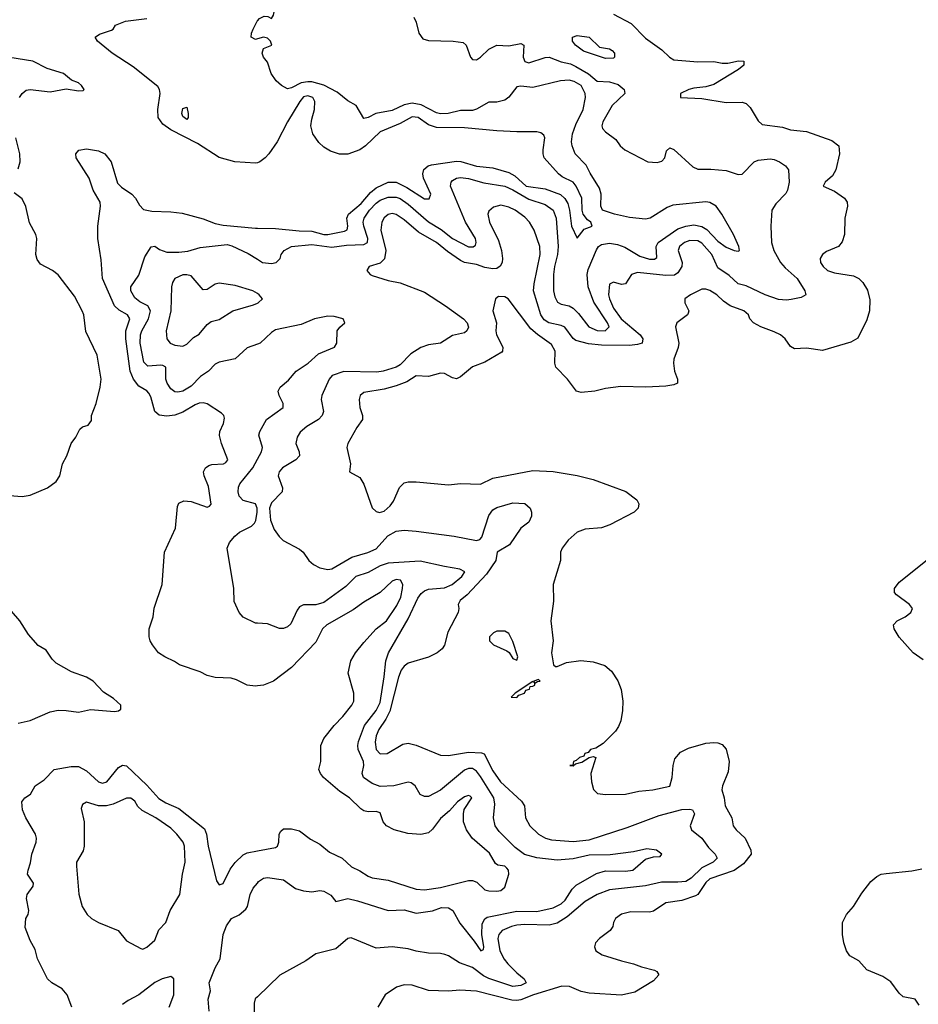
# Model space of a CAD drawing. Header units: inches. Extents: x 1384664 to 1536621, y 460766 to 646467.
# Tile 131 of 256: x 1428818 to 1433286, y 514964 to 519857. Entities that reach past the tile are written whole.
import ezdxf

# ---------------------------------------------------------------- set-up
doc = ezdxf.new("R2010")
doc.units = ezdxf.units.IN
doc.header["$MEASUREMENT"] = 0
doc.layers.add('B4521', color=7, linetype='Continuous')
doc.layers.add('B4531', color=7, linetype='Continuous')

msp = doc.modelspace()

# ---------------------------------------------------------------- linework, layer by layer
at = {"layer": 'B4521', "color": 5}
for points, elevation in [([(1430000, 519146.2), (1429990, 519143.1), (1429888.4, 519150), (1429810, 519172.4), (1429701.5, 519241.5), (1429569.4, 519310), (1429530, 519337), (1429507.1, 519370), (1429505.1, 519410), (1429516.3, 519490), (1429513.8, 519510), (1429504.7, 519524.7), (1429382.7, 519622.7), (1429277.6, 519690), (1429204.4, 519750), (1429194, 519770), (1429214.5, 519785.5), (1429274.6, 519805.4), (1429283.1, 519810), (1429294.4, 519830), (1429344, 519850), (1429450, 519863.1)], 620), ([(1430000, 519761.7), (1429990, 519758.8), (1429968.7, 519770), (1429970.8, 519790), (1429979.3, 519810), (1429999.3, 519850), (1430000, 519850.7)], 640), ([(1428816.5, 519470), (1428830.2, 519489.8), (1428850, 519506.3), (1428870, 519509.8), (1428970, 519498.3), (1429050, 519513.2), (1429110, 519503.5), (1429134.6, 519505.4), (1429138.8, 519510), (1429126, 519530), (1429110, 519543.1), (1429076.3, 519556.3), (1429036.3, 519590), (1428955, 519615), (1428883, 519650), (1428770, 519669.3)], 580), ([(1428810, 519115.3), (1428820.5, 519150), (1428818.9, 519190), (1428799.2, 519270)], 580), ([(1430000, 516546.2), (1429990, 516545.2), (1429950, 516549.2), (1429896.3, 516576.3), (1429870, 516584.2), (1429790, 516587.1), (1429750, 516597.7), (1429715.5, 516615.5), (1429612.7, 516650), (1429588, 516668), (1429540.5, 516690), (1429508.8, 516710), (1429478.4, 516750), (1429466.7, 516770), (1429462, 516790), (1429462, 516830), (1429482.4, 516890), (1429486.9, 516933.1), (1429526.4, 517050), (1429537.7, 517210), (1429592.3, 517330), (1429602.7, 517437.4), (1429610, 517453.6), (1429634.5, 517465.5), (1429670, 517462.9), (1429750, 517434.5), (1429761.4, 517438.6), (1429770, 517449.3), (1429757.1, 517537.1), (1429735.2, 517590), (1429732.6, 517610), (1429741.7, 517630), (1429758.3, 517641.7), (1429773.4, 517646.6), (1429831.2, 517648.8), (1429843.8, 517656.2), (1429853.8, 517670), (1429821.3, 517750), (1429811.6, 517790), (1429813.8, 517810), (1429831, 517850), (1429836.4, 517876.4), (1429832.9, 517890), (1429821.9, 517901.9), (1429750, 517947), (1429730, 517953.2), (1429710, 517951.3), (1429690, 517942.7), (1429630, 517906.9), (1429590, 517891.5), (1429550, 517886.6), (1429512.2, 517892.2), (1429489.4, 517910), (1429470, 517982.4), (1429460.8, 518000.8), (1429450, 518013.1), (1429410, 518035.5), (1429384.3, 518070), (1429367.4, 518110), (1429345.5, 518270), (1429346.6, 518310), (1429366.5, 518370), (1429354.2, 518390), (1429312.6, 518412.6), (1429290, 518434.8), (1429230, 518570.7), (1429223.7, 518663.7), (1429206.4, 518770), (1429206.3, 518830), (1429220.2, 518930), (1429219, 518950), (1429184.2, 519010), (1429164, 519070), (1429098.5, 519170), (1429097, 519190), (1429111.5, 519208.5), (1429150, 519215), (1429210, 519205.2), (1429240.8, 519190), (1429272.2, 519150), (1429304.4, 519044.4), (1429324.8, 519024.8), (1429375.1, 518990), (1429393.6, 518970), (1429414.4, 518934.4), (1429434.2, 518914.2), (1429475.5, 518904.5), (1429570, 518901.6), (1429625.2, 518894.8), (1429730, 518866.5), (1429790, 518843.3), (1429830, 518835.9), (1429990, 518821.3), (1430000, 518821.1)], 620), ([(1428767.9, 517492.1), (1428830, 517487.5), (1428870, 517493.7), (1428956, 517530), (1428998.8, 517561.2), (1429017.3, 517590), (1429030.7, 517650), (1429053.4, 517690), (1429074.8, 517750), (1429098, 517782), (1429118, 517822), (1429130, 517833.2), (1429158, 517842), (1429174.9, 517865.1), (1429175.5, 517890), (1429197.7, 517950), (1429218.9, 518030), (1429222.7, 518070), (1429203.8, 518190), (1429146.9, 518306.9), (1429136.6, 518390), (1429129.4, 518410), (1429090, 518482.6), (1429010, 518589.1), (1428981.5, 518610), (1428921.9, 518641.9), (1428904.3, 518664.3), (1428899.3, 518690), (1428904, 518770), (1428898, 518790), (1428867.4, 518847.4), (1428848.6, 518928.6), (1428830, 518966), (1428790, 518996)], 580), ([(1430000, 518244.8), (1429950, 518226.5), (1429890, 518171.3), (1429810, 518155.2), (1429790, 518144.7), (1429756.4, 518110), (1429716.7, 518083.3), (1429670, 518035.4), (1429630, 518010.1), (1429605, 518005), (1429590, 518007.7), (1429570, 518021.6), (1429550.8, 518050), (1429545.6, 518070), (1429544.2, 518130), (1429530, 518138.6), (1429519.3, 518139.3), (1429454.9, 518134.9), (1429434.7, 518154.7), (1429417.4, 518250), (1429418.5, 518290), (1429425.1, 518310), (1429458.2, 518370), (1429469, 518410), (1429454.6, 518434.6), (1429415.4, 518455.4), (1429390, 518474.7), (1429371, 518510), (1429371.1, 518528.9), (1429410, 518587.8), (1429440.9, 518679.1), (1429471.5, 518728.5), (1429490, 518730.6), (1429514, 518714), (1429550, 518701.4), (1429610, 518701.3), (1429653.6, 518706.4), (1429715.4, 518724.6), (1429850, 518739.2), (1429873.5, 518733.5), (1429954.8, 518694.8), (1430000, 518666.4)], 640), ([(1430000, 518495.9), (1429976.9, 518510), (1429890, 518535.8), (1429810, 518548.2), (1429790, 518542.9), (1429750, 518516.4), (1429730, 518514.5), (1429670, 518583.7), (1429650, 518589), (1429630, 518588.1), (1429590, 518570.8), (1429577.5, 518550), (1429572.8, 518530), (1429569.5, 518410), (1429547.1, 518310), (1429549.2, 518270), (1429566.7, 518250), (1429590, 518239.7), (1429630, 518233.6), (1429650, 518243.6), (1429682.2, 518277.8), (1429710, 518293.4), (1429750, 518342.6), (1429770, 518356.9), (1429810, 518366.7), (1429877.2, 518410), (1429980.7, 518439.3), (1430000, 518448.3)], 660), ([(1430000, 516857.9), (1429990, 516858.4), (1429930, 516887.7), (1429910, 516910.8), (1429885.2, 516965.3), (1429882.3, 517030), (1429850.4, 517230), (1429860.6, 517259.4), (1429888.5, 517290), (1429910.3, 517310), (1429970, 517339.4), (1429984.9, 517355.1), (1429992, 517368), (1429999.6, 517410), (1429998.5, 517430), (1429990, 517451.5), (1429930, 517467.4), (1429910, 517488.9), (1429903.8, 517510), (1429906.7, 517533.3), (1429912.9, 517550), (1429977, 517630), (1430000, 517673)], 640), ([(1428810, 516361.1), (1428870, 516374.7), (1428970, 516416.8), (1429010, 516425.3), (1429050, 516424.5), (1429110, 516414.7), (1429170, 516429.5), (1429290, 516419.6), (1429310, 516422.7), (1429321, 516430), (1429320.7, 516450), (1429284.2, 516484.2), (1429234.4, 516514.4), (1429183.7, 516570), (1429150, 516590.2), (1429075.3, 516615.3), (1428999.8, 516659.8), (1428979.5, 516679.5), (1428950, 516723), (1428910, 516747.3), (1428861.7, 516801.7), (1428818.4, 516870), (1428777.4, 516917.4)], 580), ([(1429077, 514950), (1429054.9, 515010), (1429030, 515040.4), (1428977.3, 515070), (1428956.3, 515090), (1428906.7, 515190), (1428895.6, 515235.6), (1428870, 515280.7), (1428845.9, 515345.8), (1428848.4, 515390), (1428860.4, 515410), (1428863.1, 515430), (1428851.3, 515490), (1428855.9, 515510), (1428884.7, 515550), (1428886.1, 515566.1), (1428857.7, 515610), (1428859.6, 515630), (1428872.8, 515667.2), (1428878.5, 515710), (1428900.2, 515770), (1428902.6, 515790), (1428897.6, 515810), (1428848.5, 515890), (1428832.7, 515930), (1428828.4, 515970), (1428844, 515990), (1428872, 516007.9), (1428895.8, 516050), (1428940, 516080), (1428990, 516130.8), (1429074.4, 516145.6), (1429110, 516145.6), (1429150, 516123.2), (1429210, 516069.9), (1429230, 516062.7), (1429250.9, 516069.1), (1429310, 516139.8), (1429330, 516152.2), (1429350, 516149.1), (1429450, 516052.8), (1429510, 515986.8), (1429544.6, 515964.6), (1429610, 515936.7), (1429736.3, 515836.3), (1429747.5, 515810), (1429755.4, 515750), (1429797.3, 515577.2), (1429810, 515557.6), (1429830, 515563.6), (1429865, 515635), (1429890, 515667.8), (1429930, 515707.2), (1429950, 515716.8), (1430000, 515726)], 620), ([(1429760.7, 514930), (1429755.8, 514990), (1429766.4, 515030), (1429759.7, 515070), (1429790, 515145.6), (1429815.6, 515190), (1429830.2, 515309.8), (1429846.1, 515353.9), (1429870.5, 515390), (1429910, 515408.7), (1429943.1, 515436.9), (1429951.5, 515450), (1429964.8, 515510), (1429979.8, 515540.2), (1430000, 515565.8)], 640), ([(1429561.6, 514950), (1429584.4, 515010), (1429584, 515090), (1429570, 515102), (1429527, 515090), (1429490, 515072.6), (1429410, 515010.2), (1429357.5, 514982.5), (1429330, 514962.6)], 620), ([(1430000, 515001.2), (1429989.1, 514990.9), (1429983.6, 514970), (1429983.6, 514890), (1429987.6, 514867.6), (1430000, 514840.6)], 660)]:
    msp.add_lwpolyline(points, dxfattribs=dict(at, elevation=elevation))
for points, elevation in [([(1429650, 519361.2), (1429630, 519375.3), (1429625.1, 519390), (1429630, 519416), (1429650, 519422), (1429656.4, 519390), (1429655.5, 519370)], 620), ([(1429350, 515988.2), (1429282.2, 515957.8), (1429250, 515949.2), (1429210, 515950.5), (1429150, 515967.8), (1429130, 515957), (1429123.6, 515936.4), (1429138.5, 515870), (1429138.8, 515750), (1429133, 515727), (1429101.5, 515670), (1429100.2, 515650), (1429111.5, 515511.5), (1429129.2, 515449.2), (1429154, 515410), (1429174.9, 515390), (1429210, 515370.3), (1429307.3, 515330), (1429350, 515279.1), (1429421.1, 515241.1), (1429430, 515238.4), (1429450, 515247), (1429490, 515283.1), (1429510, 515333), (1429545.1, 515370), (1429565.6, 515430), (1429614.3, 515510), (1429627.2, 515610), (1429641.4, 515670), (1429638.2, 515750), (1429630.7, 515770), (1429599.4, 515810), (1429570, 515838.3), (1429495.3, 515890), (1429426.5, 515926.5), (1429406.1, 515946.1), (1429390, 515972.9), (1429370, 515988)], 640)]:
    msp.add_lwpolyline(points, close=True, dxfattribs=dict(at, elevation=elevation))
at = {"layer": 'B4531', "color": 5}
for points, elevation in [([(1430000, 519850.7), (1430010, 519862), (1430034.5, 519874.5), (1430052.7, 519872.7), (1430070, 519862), (1430080.7, 519879.3), (1430087.3, 519910), (1430085.5, 519930), (1430065.8, 519965.8), (1430063.8, 519990), (1430066.1, 520000)], 640), ([(1430778, 519870), (1430790, 519844), (1430802.6, 519790), (1430821.8, 519761.8), (1430850, 519752.6), (1430974, 519750), (1431023.6, 519743.6), (1431038, 519730), (1431060.3, 519670), (1431070, 519658.7), (1431090, 519658), (1431109.5, 519670), (1431150, 519710.5), (1431189.7, 519730.4), (1431250, 519726.2), (1431310, 519738.5), (1431324.6, 519730), (1431321.6, 519670), (1431330, 519649.2), (1431350, 519642), (1431430, 519668.9), (1431450, 519670.7), (1431510, 519647.4), (1431557, 519637), (1431583.7, 519623.7), (1431647, 519587), (1431690, 519551.4), (1431750, 519547.8), (1431794.3, 519534.3), (1431823.5, 519510), (1431826, 519490), (1431763.3, 519430), (1431718, 519350), (1431712.6, 519330), (1431715.2, 519315.3), (1431730, 519298.7), (1431781.3, 519261.3), (1431803.8, 519230), (1431826, 519210), (1431940.7, 519150), (1431986.8, 519146.8), (1432010, 519154), (1432025.1, 519170), (1432034.6, 519205.4), (1432050, 519220.3), (1432070, 519212.1), (1432164.8, 519124.8), (1432190, 519113.2), (1432254, 519114), (1432330, 519108), (1432390, 519087.8), (1432410, 519088.8), (1432469.8, 519150), (1432490, 519159.2), (1432550, 519164.7), (1432570, 519161.6), (1432596.4, 519150), (1432624.9, 519130), (1432641.1, 519110), (1432643.9, 519050), (1432635.9, 519010), (1432627, 518993), (1432577.9, 518942.1), (1432557.3, 518910), (1432552.7, 518830), (1432556.5, 518750), (1432567.6, 518710), (1432600.7, 518650), (1432623.3, 518623.3), (1432683.5, 518570), (1432721.2, 518510), (1432727, 518490), (1432703, 518477), (1432654.1, 518465.9), (1432630, 518462.9), (1432590, 518465.9), (1432524.6, 518490), (1432430, 518534), (1432390, 518543.9), (1432346.1, 518586.1), (1432290, 518623.9), (1432259.3, 518690), (1432210, 518745.9), (1432190, 518757.1), (1432150, 518759.5), (1432123.9, 518750), (1432098, 518730), (1432091.4, 518710), (1432112.1, 518650), (1432109.6, 518630), (1432090, 518599.1), (1432073.1, 518586.9), (1432030, 518585), (1431890, 518599.9), (1431860.7, 518590), (1431830, 518544.7), (1431810, 518540.5), (1431770, 518551.8), (1431750, 518542.7), (1431746, 518490), (1431750, 518468.8), (1431770, 518422.7), (1431808.4, 518370), (1431902.3, 518290), (1431916.6, 518270), (1431912.6, 518250), (1431890, 518242.2), (1431850, 518238.4), (1431710, 518238.8), (1431646.1, 518246.1), (1431583.2, 518263.2), (1431570, 518272.2), (1431528.2, 518328.2), (1431510, 518336.7), (1431449.7, 518349.7), (1431425.8, 518365.8), (1431409.9, 518389.9), (1431373.5, 518510), (1431375.6, 518544.4), (1431405.8, 518690), (1431404.3, 518730), (1431375.8, 518810), (1431352.2, 518850), (1431330, 518875.2), (1431282, 518910), (1431250, 518925.2), (1431210, 518934.5), (1431174.6, 518925.4), (1431150, 518905.2), (1431146, 518890), (1431153.7, 518850), (1431199.3, 518759.3), (1431214, 518710), (1431219.3, 518670), (1431217.3, 518650), (1431207.8, 518632.2), (1431190, 518620.9), (1431170, 518617.9), (1431130, 518624.6), (1431090, 518640.5), (1431030, 518650.3), (1431010, 518660.1), (1430944.4, 518704.4), (1430890, 518750.3), (1430801.7, 518801.7), (1430730, 518862), (1430690, 518888.5), (1430670, 518893.1), (1430650.7, 518889.3), (1430630, 518871.6), (1430619.2, 518850), (1430614, 518810), (1430638.1, 518710), (1430631.8, 518668.2), (1430610, 518647.6), (1430556, 518630), (1430544, 518610), (1430560.7, 518590), (1430570, 518585.7), (1430650, 518560.3), (1430710, 518548.9), (1430830, 518502.2), (1430935.4, 518435.4), (1431024.7, 518370), (1431043.2, 518350), (1431050, 518329.2), (1431041.3, 518310), (1431030, 518300.5), (1430970, 518286.9), (1430910.1, 518249.9), (1430850, 518240.5), (1430813.1, 518226.9), (1430763.6, 518196.4), (1430710, 518142.2), (1430690, 518129.9), (1430625.5, 518110), (1430594.4, 518105.6), (1430430, 518108.5), (1430372, 518088), (1430356.9, 518070), (1430320.2, 517990), (1430317.3, 517970), (1430328.2, 517910), (1430322.4, 517890), (1430304.2, 517870), (1430245.3, 517834.7), (1430213.1, 517806.9), (1430198.1, 517781.9), (1430191.1, 517750), (1430208, 517710), (1430209.1, 517690), (1430191.3, 517670), (1430124.9, 517630), (1430108.4, 517610), (1430103.5, 517590), (1430125, 517530), (1430123, 517510), (1430070, 517455.8), (1430060.4, 517430), (1430065.8, 517370), (1430083.8, 517323.8), (1430107.9, 517287.9), (1430128.1, 517268.1), (1430210, 517226), (1430227.2, 517210), (1430256.5, 517170), (1430278.7, 517150), (1430310, 517132.3), (1430350, 517123.9), (1430370, 517128.2), (1430470, 517185), (1430549.3, 517209.3), (1430590, 517227.6), (1430647.9, 517292.1), (1430690, 517315.8), (1430730, 517319.9), (1430790, 517314.4), (1430979.1, 517290), (1431090, 517268.4), (1431106.1, 517273.9), (1431115.3, 517284.7), (1431150, 517393.4), (1431170, 517421.1), (1431190, 517432.8), (1431270, 517455.4), (1431330, 517453), (1431355.4, 517430), (1431363, 517410), (1431363.5, 517390), (1431350, 517358.9), (1431309.7, 517330.3), (1431252.6, 517247.4), (1431191.7, 517210), (1431186.3, 517170), (1431138.3, 517101.7), (1431042.2, 516997.8), (1431008, 516970), (1430997.6, 516950), (1431000.9, 516930), (1430997.7, 516910), (1430947.1, 516812.9), (1430930.9, 516749.1), (1430919, 516730), (1430893.4, 516710), (1430850.8, 516689.2), (1430750, 516658.9), (1430730, 516644.7), (1430714.9, 516625), (1430701.6, 516590), (1430659.1, 516420.9), (1430639.1, 516380.9), (1430603.3, 516330), (1430590, 516298.4), (1430586.1, 516266.1), (1430590.3, 516230), (1430610, 516208.9), (1430646, 516210), (1430723.6, 516256.4), (1430750, 516262.2), (1430788.7, 516251.3), (1430910, 516201.5), (1430950, 516200.5), (1431050, 516216), (1431114, 516214), (1431128.1, 516208.1), (1431170, 516123.6), (1431209.4, 516070), (1431312.5, 515972.5), (1431328.4, 515950), (1431332.3, 515890), (1431354.9, 515850), (1431398, 515810), (1431432.4, 515790), (1431461.7, 515781.7), (1431570, 515772.5), (1431650, 515780.5), (1431838.4, 515841.6), (1431997.9, 515902.1), (1432110, 515931.8), (1432150, 515933.9), (1432163.8, 515930), (1432174, 515910), (1432151.2, 515850), (1432158.5, 515830), (1432209.5, 515789.5), (1432243.1, 515743.1), (1432275.6, 515710), (1432286.3, 515690), (1432266, 515670), (1432210, 515641.7), (1432157.2, 515590), (1432130, 515574.6), (1432090, 515569.9), (1432009.7, 515570.4), (1431930, 515552.8), (1431750, 515533.1), (1431690, 515509.9), (1431630, 515474.9), (1431540.9, 515399.1), (1431490, 515367.5), (1431450, 515357.1), (1431330, 515359.9), (1431290, 515356.2), (1431263.1, 515350), (1431216.9, 515330), (1431200.1, 515310), (1431195.1, 515290), (1431205.3, 515230), (1431227.7, 515187.7), (1431245.5, 515165.5), (1431290, 515119.4), (1431326.5, 515090), (1431336, 515070), (1431310, 515057.8), (1431270, 515052.1), (1431150, 515092.5), (1431124.7, 515104.7), (1431070, 515146.9), (1431005.1, 515170), (1430950, 515204.8), (1430931.3, 515211.3), (1430910, 515216.3), (1430850, 515217.8), (1430790, 515227.3), (1430750, 515239.9), (1430669.8, 515249.8), (1430590, 515243.2), (1430466.4, 515293.6), (1430449.2, 515290.8), (1430390, 515239.1), (1430290, 515214.6), (1430240.1, 515179.9), (1430112.1, 515107.9), (1430000, 515001.2)], 660), ([(1431770, 519884.6), (1431858, 519838), (1431930, 519764.9), (1432010, 519707.3), (1432048.4, 519670), (1432070, 519657.2), (1432190, 519647.4), (1432269.2, 519649.2), (1432310, 519640.5), (1432339, 519641), (1432391.5, 519651.5), (1432418.8, 519650), (1432418, 519630), (1432392.7, 519610), (1432270, 519535), (1432230, 519523), (1432170, 519517.1), (1432145.7, 519510), (1432103.7, 519490), (1432104.4, 519470), (1432210, 519465.1), (1432330, 519445.4), (1432410, 519447.1), (1432430, 519439.8), (1432450, 519420.6), (1432490, 519353.4), (1432510, 519336), (1432610, 519322), (1432650, 519309.2), (1432730, 519301), (1432855.9, 519255.9), (1432890, 519230.4), (1432894.4, 519190), (1432875.8, 519110), (1432859, 519081), (1432822.4, 519050), (1432813, 519030), (1432870, 519004.7), (1432918.5, 518970), (1432932.6, 518950), (1432933.8, 518930), (1432920.8, 518870), (1432919.6, 518790), (1432906.8, 518753.2), (1432888.8, 518730), (1432830, 518705.5), (1432809.2, 518690), (1432797.3, 518670), (1432800.2, 518650), (1432812.9, 518630), (1432834.9, 518610), (1432870, 518599.4), (1432964.5, 518584.5), (1432990.6, 518570.6), (1433010.2, 518550), (1433032.7, 518512.7), (1433045.3, 518465.3), (1433043.3, 518410), (1433030, 518365.1), (1432985.5, 518274.5), (1432950, 518254.9), (1432810, 518212.5), (1432730, 518224), (1432670, 518220.3), (1432650, 518233.5), (1432624.6, 518270), (1432600.3, 518290), (1432570, 518306.2), (1432503.6, 518330), (1432466.6, 518350), (1432448.7, 518370), (1432442, 518390), (1432418, 518410), (1432350, 518434.3), (1432317.4, 518457.4), (1432283.5, 518490), (1432250, 518511.6), (1432230, 518518.2), (1432210, 518517.7), (1432153, 518490), (1432124.9, 518470), (1432125.5, 518450), (1432145.5, 518410), (1432142, 518398), (1432139.1, 518390), (1432084.9, 518350), (1432078, 518330), (1432095.8, 518250), (1432092.7, 518227.3), (1432071.1, 518170), (1432069.3, 518149.3), (1432074, 518110), (1432089, 518070), (1432088.5, 518050), (1432070, 518042.2), (1432030, 518035.3), (1431931.1, 518031.1), (1431806.3, 518033.7), (1431730, 518023.5), (1431678, 518010), (1431610, 518003.5), (1431586.9, 518010), (1431542.2, 518070), (1431484.2, 518130), (1431478.6, 518150), (1431480.9, 518210), (1431462.9, 518242.9), (1431392.1, 518292.1), (1431360, 518320), (1431246.6, 518470), (1431230, 518479.7), (1431199.5, 518480.5), (1431183.7, 518470), (1431170.3, 518410), (1431189.1, 518350), (1431185.9, 518310), (1431189.5, 518290), (1431220.2, 518230), (1431219.1, 518210), (1431214.9, 518205.1), (1431130, 518155), (1431070, 518132.1), (1431010, 518081.4), (1430990, 518072.5), (1430970, 518076.4), (1430930, 518098.8), (1430910, 518100.7), (1430850, 518083.9), (1430790, 518086.3), (1430742.8, 518057.2), (1430690, 518036.9), (1430630, 518020.7), (1430530, 518004.1), (1430511.5, 517990), (1430506, 517970), (1430508.5, 517930), (1430523.2, 517890), (1430522.4, 517870), (1430494.7, 517830), (1430450.2, 517750), (1430444.4, 517730), (1430463.1, 517650), (1430457.3, 517610), (1430510, 517581.3), (1430530, 517548.7), (1430571, 517431), (1430590, 517412.3), (1430607.3, 517407.3), (1430630, 517414.3), (1430659.9, 517440.1), (1430676.1, 517463.9), (1430707.3, 517532.7), (1430730, 517554.8), (1430750, 517559.5), (1430790, 517559.5), (1430950, 517544.6), (1431010, 517552.2), (1431110, 517548.6), (1431170, 517578.1), (1431370, 517616.8), (1431470, 517612.1), (1431590, 517592.1), (1431670, 517571.3), (1431832, 517512), (1431885.8, 517470), (1431897.2, 517450), (1431892.9, 517430), (1431874, 517410), (1431752.8, 517347.2), (1431710, 517332.1), (1431630, 517324.5), (1431589.6, 517310.4), (1431544.4, 517270), (1431514.9, 517230), (1431507.3, 517210), (1431506.8, 517170), (1431470.6, 517049.4), (1431472.8, 516967.2), (1431459.3, 516870), (1431470.7, 516770), (1431462.8, 516710), (1431472, 516650), (1431482, 516642), (1431490, 516642.8), (1431537.3, 516662.7), (1431608.2, 516671.8), (1431670, 516666.3), (1431726.9, 516646.9), (1431759.8, 516619.8), (1431791.9, 516571.9), (1431808.1, 516528), (1431816.9, 516470), (1431816, 516424), (1431807.1, 516372.9), (1431796, 516344), (1431779.6, 516320.4), (1431719.6, 516260.4), (1431683, 516237), (1431656.3, 516230), (1431644.2, 516215.8), (1431628.5, 516210), (1431622.5, 516197.5), (1431600.7, 516190), (1431585.4, 516174.6), (1431571, 516170), (1431568, 516152), (1431554, 516150), (1431570, 516148.4), (1431582, 516158), (1431613.6, 516166.4), (1431649.1, 516190.9), (1431670, 516194.8), (1431682, 516190), (1431658, 516110), (1431660.7, 516070), (1431670.9, 516030.9), (1431691.3, 516011.3), (1431730, 516006), (1431830, 516007.3), (1431897.2, 516022.8), (1431966, 516030), (1432050, 516047.3), (1432062, 516090), (1432067.6, 516150), (1432075.8, 516184.2), (1432102.9, 516217.1), (1432142.9, 516237.1), (1432230, 516260.7), (1432270, 516265.1), (1432290, 516263.6), (1432310, 516255.5), (1432331.1, 516231.1), (1432346, 516170), (1432340.9, 516119.1), (1432313, 516050), (1432309.3, 516030), (1432320.9, 515990), (1432325.6, 515950), (1432358.7, 515890), (1432365.7, 515850), (1432381.1, 515830), (1432425.8, 515790), (1432453.6, 515730), (1432455.5, 515710), (1432417.4, 515662.6), (1432371, 515629), (1432250, 515587.2), (1432230, 515569.1), (1432190.2, 515510), (1432177.9, 515502.1), (1432110, 515479), (1432030, 515468.2), (1431970, 515426.6), (1431950, 515422.3), (1431856.9, 515423.1), (1431810, 515411.3), (1431780.5, 515390), (1431770.6, 515370), (1431767.7, 515350), (1431754, 515330), (1431700.5, 515290), (1431681.6, 515270), (1431675.5, 515250), (1431682, 515230), (1431714, 515210), (1431810, 515179), (1431870, 515165.4), (1431910, 515149.1), (1431973.6, 515133.6), (1431986.4, 515126.4), (1431995.5, 515110), (1431970, 515080.7), (1431876.4, 515023.6), (1431810, 515009.7), (1431650, 515018.7), (1431610, 515027.1), (1431551.5, 515051.5), (1431514.1, 515054.1), (1431372, 515010), (1431310, 514985.1), (1431290, 514982), (1431264.3, 514984.3), (1431090, 515028.6), (1431005.9, 515034.1), (1430950, 515028.9), (1430850, 515032), (1430770, 515058.2), (1430730, 515059.8), (1430691.3, 515048.7), (1430635.5, 515010), (1430599.1, 514950)], 680), ([(1430000, 518666.4), (1430026, 518650), (1430070, 518645.6), (1430094, 518650), (1430112.7, 518670), (1430118, 518690), (1430132.7, 518710), (1430169.6, 518730.4), (1430270, 518738.9), (1430370, 518726.4), (1430443.6, 518736.3), (1430530, 518738.8), (1430547.5, 518750), (1430548.9, 518770), (1430529.6, 518830.4), (1430526.5, 518850), (1430530.5, 518870), (1430557, 518910), (1430590, 518945.7), (1430610, 518960.3), (1430650, 518974.8), (1430690, 518974.8), (1430710, 518968.3), (1430750, 518940.3), (1430850, 518852.9), (1430913.4, 518813.4), (1430970, 518769.5), (1431050, 518727.8), (1431072.8, 518727.2), (1431084, 518736), (1431088.4, 518750), (1431084.5, 518770), (1431035.3, 518850), (1430959.4, 519030), (1430962.9, 519050), (1430970, 519058.2), (1430990, 519069.8), (1431010, 519072.9), (1431050, 519068.2), (1431126.2, 519046.2), (1431230, 519029.5), (1431270, 519011.7), (1431350, 518964.2), (1431430, 518938.2), (1431469.8, 518910), (1431486.1, 518870), (1431495, 518730), (1431492.3, 518690), (1431477.3, 518630), (1431472.8, 518590), (1431471.9, 518510), (1431479.1, 518479.1), (1431492.5, 518452.5), (1431510, 518443.2), (1431550, 518435), (1431570, 518422.5), (1431596.5, 518396.5), (1431648.5, 518330), (1431690, 518313), (1431728.7, 518311.3), (1431748.3, 518330), (1431740.8, 518350), (1431673.3, 518453.3), (1431644.7, 518530), (1431638.8, 518590), (1431644.4, 518615.6), (1431686.5, 518713.5), (1431696.3, 518730), (1431710, 518740.2), (1431750, 518746.6), (1431790, 518738.9), (1431826.1, 518726.1), (1431901.8, 518681.8), (1431950, 518666.8), (1431974, 518666), (1431985.5, 518674.5), (1431983.1, 518730), (1431993.1, 518750), (1432090, 518817.2), (1432130, 518831.2), (1432170, 518837.9), (1432209, 518829), (1432234.5, 518814.5), (1432290, 518756.8), (1432330, 518725.7), (1432370.3, 518709.7), (1432390, 518706.6), (1432396.3, 518710), (1432394, 518730), (1432367.6, 518790), (1432308.5, 518890), (1432280.7, 518930), (1432250, 518948.8), (1432230, 518951.2), (1432065.6, 518934.4), (1432037, 518923), (1431953, 518870), (1431930, 518865), (1431850, 518874.1), (1431774.9, 518890), (1431715, 518910), (1431707.2, 518930), (1431709.6, 518989.6), (1431700.3, 519020.3), (1431653.9, 519093.9), (1431634.5, 519134.5), (1431580.2, 519190), (1431564.2, 519230), (1431561.1, 519250), (1431567, 519290), (1431583.8, 519336.2), (1431620.3, 519410), (1431631.8, 519470), (1431630, 519490.3), (1431610, 519529.2), (1431574.9, 519550), (1431550, 519555.5), (1431507.2, 519552.9), (1431370, 519519), (1431310, 519526), (1431290, 519522.8), (1431250, 519471.2), (1431230, 519457.1), (1431190, 519446.7), (1431150, 519446.3), (1431090, 519412.5), (1431070, 519406.1), (1431010, 519405.6), (1430949, 519391), (1430910, 519389.1), (1430890, 519393.7), (1430814.3, 519434.3), (1430770, 519442.6), (1430730, 519433), (1430670, 519404.7), (1430589.5, 519390.5), (1430550, 519370.2), (1430530, 519366.4), (1430491.2, 519430), (1430450, 519453), (1430396.9, 519496.9), (1430330, 519531.9), (1430270, 519547.2), (1430250, 519548.2), (1430217.3, 519542.7), (1430170, 519517.6), (1430150, 519513.4), (1430120.5, 519530), (1430093.7, 519553.7), (1430068.2, 519590), (1430050, 519646), (1430030, 519671.3), (1430023.8, 519690), (1430030, 519714), (1430072, 519730), (1430064.7, 519750), (1430050, 519764.7), (1430030.7, 519770.7), (1430000, 519761.7)], 640), ([(1430000, 518821.1), (1430090, 518819.1), (1430206.9, 518806.9), (1430270, 518806.5), (1430330, 518789.6), (1430350, 518788.5), (1430433.6, 518806.4), (1430446.8, 518813.2), (1430450.1, 518829.9), (1430444.6, 518870), (1430452.4, 518890), (1430516.1, 518943.9), (1430562.1, 518997.9), (1430590, 519020.7), (1430650, 519049.9), (1430690, 519048.8), (1430743.5, 519023.5), (1430830, 518967.3), (1430853.4, 518966.6), (1430861.5, 518990), (1430826.1, 519070), (1430822.6, 519090), (1430827.7, 519112.3), (1430849, 519130), (1430865, 519135), (1430990, 519153.3), (1431011.3, 519151.3), (1431090, 519129.3), (1431170, 519121.2), (1431250, 519096.7), (1431280.5, 519080.5), (1431336.8, 519030), (1431430, 519016.1), (1431507.3, 518987.3), (1431529, 518969), (1431543.6, 518943.6), (1431552.5, 518910), (1431560.9, 518830), (1431590, 518771.8), (1431624.2, 518815.8), (1431664, 518830), (1431657.6, 518850), (1431642, 518862), (1431619.7, 518890), (1431614.5, 518910), (1431612.7, 518970), (1431585.4, 519030), (1431570, 519050.1), (1431515.6, 519075.6), (1431496.9, 519090), (1431426.3, 519170), (1431420.2, 519190), (1431420.7, 519210), (1431428.9, 519270), (1431423.6, 519283.6), (1431410, 519294.9), (1431390, 519300.3), (1431290, 519299.1), (1431190, 519304.8), (1431030, 519319.5), (1430890, 519321.5), (1430850, 519333.6), (1430799, 519370), (1430770, 519374.4), (1430710, 519340.3), (1430610, 519299.9), (1430538.1, 519230), (1430510, 519209.3), (1430450, 519189.3), (1430407.8, 519187.8), (1430362.7, 519202.7), (1430330, 519223.4), (1430306.3, 519246.3), (1430275.5, 519290), (1430265.8, 519330), (1430270, 519362.4), (1430284.6, 519410), (1430286.1, 519450), (1430275.3, 519470), (1430250, 519479.2), (1430230, 519473.5), (1430210.4, 519450), (1430149, 519350), (1430097.9, 519250), (1430057.5, 519190), (1430038.4, 519170), (1430012.2, 519150), (1430000, 519146.2)], 620), ([(1430000, 518448.3), (1430003.7, 518450), (1430026, 518470), (1430009.6, 518490), (1430000, 518495.9)], 660), ([(1430000, 517673), (1430019.8, 517710), (1430025.2, 517730), (1430007.9, 517792.1), (1430011.6, 517810), (1430044.7, 517870), (1430128.1, 517930), (1430128.3, 517950), (1430108.5, 517990), (1430103.8, 518010), (1430113.2, 518030), (1430154, 518066), (1430192.2, 518110), (1430253.2, 518150), (1430304.4, 518195.6), (1430382.6, 518230), (1430394.6, 518250), (1430396.3, 518310), (1430410.4, 518329.6), (1430434.8, 518350), (1430426, 518370), (1430381.8, 518381.8), (1430350, 518383.2), (1430283.7, 518370), (1430217.8, 518342.2), (1430090, 518314.8), (1430070, 518301.8), (1430014.3, 518250), (1430000, 518244.8)], 640), ([(1430000, 515565.8), (1430006.3, 515573.7), (1430030.2, 515589.8), (1430050, 515594.6), (1430130, 515582.4), (1430190, 515539), (1430230, 515526.8), (1430270, 515522.6), (1430310, 515529.8), (1430330, 515526.6), (1430365.4, 515505.4), (1430390, 515474.3), (1430450, 515488.9), (1430498.5, 515478.5), (1430650, 515429.8), (1430730, 515432.4), (1430790, 515416.4), (1430870, 515427.8), (1430915.8, 515444.2), (1430950, 515443.7), (1430971.4, 515430), (1431007, 515367), (1431078.3, 515278.3), (1431110.3, 515229.7), (1431123.4, 515236.6), (1431125, 515250), (1431115.4, 515310), (1431117.1, 515362.9), (1431130, 515389), (1431142.7, 515397.3), (1431290, 515427), (1431390, 515425.4), (1431470, 515443), (1431510, 515463.2), (1431530, 515480.7), (1431564.2, 515535.8), (1431584.2, 515555.8), (1431685.6, 515614.4), (1431730, 515626.4), (1431830, 515625.9), (1431866, 515630), (1431930, 515684.2), (1431970, 515696.9), (1432002, 515698), (1432010.4, 515710), (1431984.7, 515730), (1431935.6, 515735.6), (1431870, 515721.4), (1431754.2, 515705.8), (1431650, 515704.1), (1431570, 515686.2), (1431490, 515679.7), (1431390, 515691.6), (1431328.6, 515708.6), (1431282.3, 515742.3), (1431202.1, 515822.1), (1431181.7, 515850), (1431173.7, 515890), (1431181, 515959), (1431176, 515990), (1431110, 516096.4), (1431090, 516122.9), (1431070, 516136), (1431050, 516136.1), (1431030, 516126.7), (1430910, 516027.8), (1430850, 515996.9), (1430830, 515995.6), (1430810, 516006.4), (1430784.4, 516050), (1430764.6, 516064.6), (1430750, 516067.6), (1430679, 516050), (1430610, 516046.3), (1430570, 516060.7), (1430527.7, 516090), (1430520.2, 516110), (1430528.4, 516150), (1430526.8, 516170), (1430501.7, 516230), (1430498.9, 516250), (1430502.5, 516270), (1430532, 516350), (1430590, 516424.4), (1430610, 516462.8), (1430631.1, 516591.1), (1430639.1, 516670), (1430652.6, 516710), (1430750, 516878.6), (1430797.5, 516982.5), (1430814.7, 517005.3), (1430830, 517018.8), (1430850, 517026.8), (1430930, 517034.1), (1430969, 517050), (1431017, 517090), (1431032.1, 517112.1), (1431006.7, 517126.7), (1430930, 517138.6), (1430810, 517166.3), (1430650, 517155.7), (1430610, 517143), (1430550, 517109.6), (1430490, 517090.1), (1430439.4, 517040.6), (1430330, 516959.8), (1430290, 516948.3), (1430230, 516948.3), (1430210, 516938.5), (1430197.3, 516922.7), (1430165.8, 516854.2), (1430150, 516839.6), (1430130, 516831.5), (1430110, 516831.6), (1430050, 516855.3), (1430000, 516857.9)], 640), ([(1433310, 516675.6), (1433260.2, 516710), (1433190, 516788.2), (1433165.4, 516830), (1433161.8, 516850), (1433180.4, 516870), (1433221, 516890), (1433248.6, 516910), (1433256.8, 516930), (1433242.5, 516950), (1433177.8, 516997.8), (1433167.7, 517010), (1433167.1, 517030), (1433190, 517061.3), (1433330, 517172.2)], 680), ([(1430000, 515726), (1430090, 515742.6), (1430099.5, 515750), (1430107.2, 515770), (1430108.2, 515810), (1430115.8, 515824.2), (1430130, 515835.1), (1430144.2, 515835.8), (1430170, 515835.4), (1430210, 515826.6), (1430263.8, 515783.8), (1430310, 515759.4), (1430359, 515719), (1430421.4, 515690), (1430467.1, 515647.1), (1430510, 515627.4), (1430550, 515599.7), (1430570, 515591.8), (1430650, 515580.1), (1430790, 515535.3), (1430830, 515532.5), (1430910, 515544.8), (1431050, 515579.4), (1431070, 515578.2), (1431090.8, 515570.8), (1431130, 515532.2), (1431150, 515526.8), (1431190, 515526.2), (1431210, 515529.8), (1431230, 515546.3), (1431250.7, 515610.7), (1431247.7, 515630), (1431240, 515640), (1431230, 515650.1), (1431195.2, 515655.2), (1431183.3, 515663.3), (1431154.3, 515714.3), (1431067.1, 515790), (1431039.7, 515830), (1431025.5, 515870), (1431024.7, 515910), (1431027.9, 515932.1), (1431066.4, 515990), (1431058.6, 515998.6), (1431050, 516000.9), (1431030, 515994.8), (1430994.5, 515970), (1430955.2, 515924.8), (1430910, 515887.3), (1430870, 515833.6), (1430850, 515815.5), (1430812.6, 515807.4), (1430747.8, 515812.2), (1430679.3, 515830), (1430641.7, 515850), (1430624.9, 515870), (1430610, 515915.6), (1430590, 515921.3), (1430550, 515920.1), (1430530, 515925), (1430514.7, 515934.7), (1430458.6, 515990), (1430410, 516021.5), (1430328.6, 516090), (1430313, 516110), (1430305.5, 516130), (1430315.6, 516170), (1430316, 516250), (1430330, 516284.7), (1430381.6, 516350), (1430425.5, 516394.5), (1430469.1, 516450), (1430479.3, 516470), (1430478.7, 516510), (1430451.9, 516610), (1430464.7, 516670), (1430488.1, 516710), (1430530, 516761.9), (1430590, 516829.3), (1430641.2, 516870), (1430693.9, 516946.1), (1430713.8, 516986.2), (1430721.7, 517030), (1430723.8, 517050), (1430712.2, 517072.2), (1430690, 517074.3), (1430670, 517067.2), (1430610, 517009.4), (1430530, 516962.7), (1430475.6, 516924.4), (1430344.5, 516850), (1430324.2, 516830), (1430290, 516763.5), (1430170, 516637.5), (1430080.4, 516570), (1430030, 516549.3), (1430000, 516546.2)], 620), ([(1433290, 514959), (1433270, 514989.2), (1433210, 515001.2), (1433190, 515019.3), (1433150, 515075.6), (1433110, 515101.6), (1433030, 515134.5), (1432990, 515179.3), (1432944.7, 515204.7), (1432929.4, 515230), (1432915.1, 515270), (1432909.4, 515310.6), (1432909.4, 515370), (1432929.2, 515410), (1432964, 515450), (1433004.4, 515515.6), (1433050, 515574.8), (1433080.5, 515599.5), (1433102, 515610), (1433125.7, 515614.3), (1433253.4, 515626.6), (1433303.7, 515636.3)], 680)]:
    msp.add_lwpolyline(points, dxfattribs=dict(at, elevation=elevation))
for points, elevation in [([(1431730, 519664.4), (1431621, 519701), (1431582, 519730), (1431566.9, 519750), (1431566.3, 519770), (1431590, 519777.8), (1431650, 519769.2), (1431700.6, 519720.6), (1431750, 519712.4), (1431764.4, 519704.4), (1431774.9, 519690), (1431774.9, 519670), (1431770, 519665.6)], 660), ([(1431230, 516818), (1431190, 516818), (1431174, 516810), (1431154, 516790), (1431154, 516770), (1431174, 516750), (1431239.8, 516719.8), (1431251.3, 516711.3), (1431270, 516682), (1431290, 516674), (1431295.3, 516690), (1431270, 516766), (1431250, 516806)], 680), ([(1431398, 516578), (1431374, 516570), (1431378, 516562), (1431370, 516568), (1431282, 516510), (1431262, 516490), (1431290, 516488.8), (1431300.1, 516499.9), (1431328.7, 516510), (1431335.1, 516524.9), (1431352.7, 516530), (1431356.4, 516543.6), (1431370, 516544.9), (1431379, 516550), (1431380.2, 516559.8), (1431391.9, 516568.1), (1431406, 516570)], 680)]:
    msp.add_lwpolyline(points, close=True, dxfattribs=dict(at, elevation=elevation))

doc.saveas('drawing.dxf')
